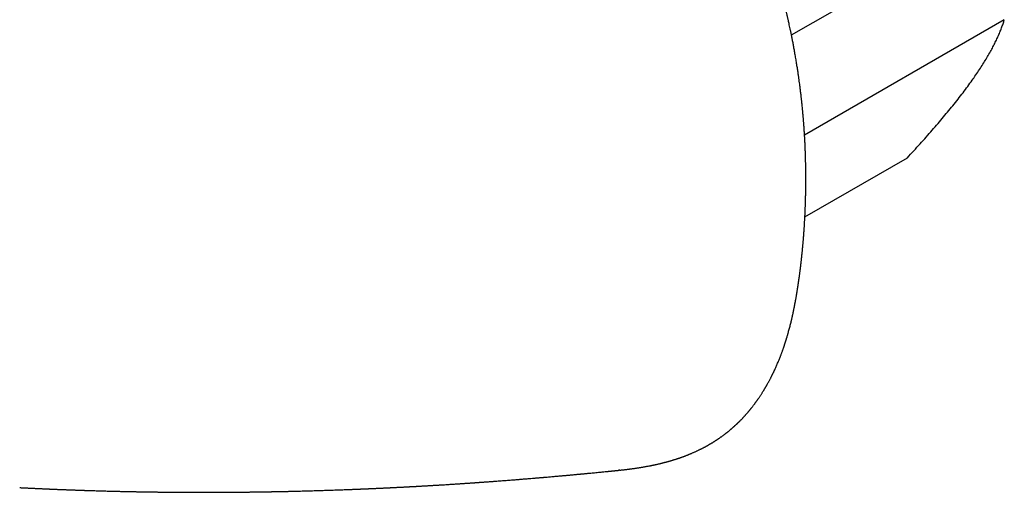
# Model space of a CAD drawing. Header units: millimetres. Extents: x 8 to 755, y 12 to 444.
# Tile 38 of 44: x 714 to 754, y 128 to 147. Entities that reach past the tile are written whole.
import ezdxf

# ---------------------------------------------------------------- set-up
doc = ezdxf.new("R2010")
doc.units = ezdxf.units.MM

msp = doc.modelspace()

# ---------------------------------------------------------------- linework, layer by layer
at = {"color": 7, "linetype": 'Continuous', "lineweight": 30}
for p, q in [((745.694, 146.382), (754.341, 151.374)), ((754.341, 147), (746.227, 142.316)), ((746.24, 138.995), (750.404, 141.398)), ((745.854, 135.574), (745.861, 135.615)), ((738.685, 128.73), (738.72, 128.733)), ((714.344, 128.014), (714.363, 128.013))]:
    msp.add_line(p, q, dxfattribs=at)
for points, knots in [([(746.279, 140.54), (746.279, 140.563), (746.279, 140.607), (746.279, 140.668), (746.279, 140.718), (746.279, 140.757), (746.278, 140.8), (746.278, 140.851), (746.277, 140.913), (746.276, 140.971), (746.276, 141.022), (746.275, 141.07), (746.274, 141.126), (746.272, 141.189), (746.271, 141.256), (746.269, 141.322), (746.268, 141.389), (746.265, 141.46), (746.264, 141.522), (746.262, 141.573), (746.261, 141.609), (746.259, 141.643), (746.258, 141.68), (746.256, 141.729), (746.254, 141.793), (746.25, 141.865), (746.247, 141.945), (746.243, 142.029), (746.238, 142.113), (746.234, 142.191), (746.23, 142.265), (746.226, 142.335), (746.222, 142.404), (746.217, 142.473), (746.213, 142.544), (746.208, 142.619), (746.203, 142.688), (746.198, 142.751), (746.194, 142.804), (746.19, 142.859), (746.185, 142.914), (746.181, 142.97), (746.176, 143.025), (746.172, 143.076), (746.168, 143.117), (746.166, 143.147), (746.163, 143.172), (746.161, 143.199), (746.158, 143.234), (746.154, 143.277), (746.147, 143.345), (746.139, 143.433), (746.129, 143.527), (746.121, 143.608), (746.114, 143.673), (746.108, 143.732), (746.102, 143.781), (746.098, 143.824), (746.093, 143.868), (746.086, 143.926), (746.078, 143.997), (746.068, 144.077), (746.058, 144.158), (746.048, 144.239), (746.036, 144.332), (746.021, 144.442), (746.003, 144.573), (745.983, 144.717), (745.96, 144.874), (745.934, 145.046), (745.904, 145.232), (745.872, 145.425), (745.839, 145.618), (745.806, 145.803), (745.774, 145.976), (745.743, 146.137), (745.713, 146.289), (745.684, 146.43), (745.657, 146.561), (745.632, 146.682), (745.608, 146.791), (745.588, 146.883), (745.571, 146.959), (745.558, 147.019), (745.546, 147.072), (745.535, 147.117), (745.526, 147.158), (745.516, 147.201), (745.504, 147.253), (745.489, 147.315), (745.47, 147.396), (745.447, 147.494), (745.419, 147.607), (745.394, 147.706), (745.373, 147.792), (745.355, 147.864), (745.336, 147.937), (745.317, 148.009), (745.301, 148.072), (745.287, 148.123), (745.277, 148.162), (745.269, 148.193), (745.263, 148.216), (745.257, 148.238), (745.25, 148.263), (745.241, 148.297), (745.229, 148.34), (745.216, 148.39), (745.202, 148.441), (745.17, 148.558), (745.134, 148.686), (745.094, 148.825), (745.069, 148.91), (745.045, 148.991), (745.024, 149.064), (745.005, 149.128), (744.986, 149.19), (744.965, 149.26), (744.94, 149.342), (744.911, 149.435), (744.88, 149.535), (744.852, 149.622), (744.831, 149.69), (744.817, 149.734), (744.806, 149.768), (744.797, 149.797), (744.787, 149.826), (744.777, 149.859), (744.763, 149.899), (744.748, 149.945), (744.73, 150.001), (744.71, 150.063), (744.687, 150.13), (744.665, 150.196), (744.643, 150.262), (744.622, 150.324), (744.603, 150.378), (744.588, 150.423), (744.575, 150.461), (744.561, 150.5), (744.545, 150.545), (744.528, 150.596), (744.509, 150.649), (744.485, 150.717), (744.455, 150.801), (744.418, 150.903), (744.387, 150.99), (744.362, 151.056), (744.348, 151.096), (744.337, 151.125), (744.329, 151.146), (744.319, 151.173), (744.304, 151.213), (744.282, 151.272), (744.254, 151.346), (744.221, 151.434), (744.191, 151.512), (744.166, 151.576), (744.148, 151.623), (744.129, 151.671), (744.112, 151.716), (744.096, 151.754), (744.085, 151.783), (744.074, 151.811), (744.06, 151.846), (744.041, 151.893), (744.007, 151.981), (743.955, 152.107), (743.88, 152.29), (743.793, 152.499), (743.718, 152.676), (743.663, 152.803), (743.632, 152.873), (743.605, 152.934), (743.582, 152.987), (743.565, 153.026), (743.552, 153.054), (743.542, 153.078), (743.529, 153.106), (743.513, 153.142), (743.493, 153.187), (743.469, 153.24), (743.443, 153.298), (743.407, 153.376), (743.365, 153.468), (743.318, 153.57), (743.277, 153.656), (743.243, 153.728), (743.214, 153.789), (743.186, 153.848), (743.158, 153.907), (743.131, 153.963), (743.106, 154.015), (743.083, 154.063), (743.061, 154.108), (743.042, 154.147), (743.027, 154.176), (743.016, 154.199), (743.004, 154.224), (742.987, 154.257), (742.965, 154.302), (742.938, 154.356), (742.899, 154.433), (742.852, 154.527), (742.798, 154.631), (742.743, 154.739), (742.687, 154.847), (742.631, 154.953), (742.58, 155.048), (742.533, 155.136), (742.494, 155.208), (742.462, 155.267), (742.437, 155.313), (742.413, 155.358), (742.392, 155.397), (742.375, 155.426), (742.364, 155.446), (742.357, 155.46), (742.347, 155.477), (742.331, 155.505), (742.308, 155.547), (742.277, 155.602), (742.243, 155.664), (742.205, 155.731), (742.17, 155.792), (742.147, 155.833), (742.137, 155.85)], [0, 0, 0, 0, 0.004584, 0.00849, 0.011721, 0.014279, 0.01619, 0.01993, 0.02426, 0.028106, 0.031259, 0.034068, 0.037433, 0.042, 0.046312, 0.050333, 0.054617, 0.059315, 0.0641, 0.066849, 0.069192, 0.071147, 0.073389, 0.07628, 0.080841, 0.085597, 0.090396, 0.096374, 0.101797, 0.106781, 0.111489, 0.116008, 0.120467, 0.124924, 0.129387, 0.134148, 0.139469, 0.142863, 0.146349, 0.149883, 0.153464, 0.157091, 0.160766, 0.1642, 0.167015, 0.168713, 0.170076, 0.171725, 0.174022, 0.176961, 0.180114, 0.18726, 0.194008, 0.198584, 0.202947, 0.206789, 0.20997, 0.21249, 0.21521, 0.21858, 0.223731, 0.229063, 0.23435, 0.23959, 0.244822, 0.252609, 0.261226, 0.270672, 0.280944, 0.29225, 0.304408, 0.317383, 0.330149, 0.342218, 0.353395, 0.363904, 0.373746, 0.382924, 0.391439, 0.399293, 0.406466, 0.412836, 0.417265, 0.421186, 0.424601, 0.427615, 0.429941, 0.432669, 0.436058, 0.440126, 0.444871, 0.451958, 0.459323, 0.466866, 0.471477, 0.476152, 0.480892, 0.485695, 0.490213, 0.49321, 0.495716, 0.497733, 0.499261, 0.500348, 0.501887, 0.504127, 0.507066, 0.510417, 0.51378, 0.517154, 0.533151, 0.538779, 0.544325, 0.549777, 0.554613, 0.558537, 0.562233, 0.566776, 0.572203, 0.578229, 0.584779, 0.591825, 0.595207, 0.598016, 0.60025, 0.601919, 0.60366, 0.605817, 0.608419, 0.611464, 0.614834, 0.619209, 0.623557, 0.627876, 0.632168, 0.63633, 0.639902, 0.64283, 0.644979, 0.647377, 0.65035, 0.653798, 0.657277, 0.660732, 0.66696, 0.67354, 0.68062, 0.683914, 0.686499, 0.688342, 0.68948, 0.69065, 0.693507, 0.697348, 0.702168, 0.70789, 0.714491, 0.717377, 0.720404, 0.723572, 0.726729, 0.729234, 0.731015, 0.732216, 0.734731, 0.737854, 0.741488, 0.751733, 0.76256, 0.777086, 0.792378, 0.797341, 0.801993, 0.806031, 0.809456, 0.812267, 0.813712, 0.81505, 0.816872, 0.819251, 0.822187, 0.82568, 0.82965, 0.833538, 0.841066, 0.847756, 0.853607, 0.858067, 0.861957, 0.865805, 0.869705, 0.873658, 0.8768, 0.879974, 0.883145, 0.885787, 0.887727, 0.888865, 0.890414, 0.892654, 0.895584, 0.899206, 0.903521, 0.910944, 0.917911, 0.92439, 0.932435, 0.939566, 0.945783, 0.951567, 0.957288, 0.960407, 0.963507, 0.966587, 0.969526, 0.97133, 0.972635, 0.973444, 0.974234, 0.976221, 0.979083, 0.98282, 0.987434, 0.991676, 0.996462, 1, 1, 1, 1]), ([(753.08, 144.607), (753.102, 144.64), (753.177, 144.747), (753.299, 144.926), (753.439, 145.142), (753.57, 145.351), (753.692, 145.555), (753.804, 145.754), (753.906, 145.946), (753.998, 146.13), (754.083, 146.312), (754.16, 146.491), (754.23, 146.667), (754.291, 146.837), (754.324, 146.946), (754.341, 147)], [0, 0, 0, 0, 0.034083, 0.113223, 0.192397, 0.271573, 0.350714, 0.430546, 0.510378, 0.588808, 0.667237, 0.750413, 0.833614, 0.916819, 1, 1, 1, 1]), ([(750.404, 141.398), (750.491, 141.493), (750.666, 141.682), (750.921, 141.962), (751.17, 142.24), (751.413, 142.515), (751.649, 142.787), (751.876, 143.056), (752.094, 143.319), (752.307, 143.581), (752.514, 143.844), (752.714, 144.104), (752.904, 144.36), (753.021, 144.525), (753.08, 144.607)], [0, 0, 0, 0, 0.082025, 0.164072, 0.246116, 0.328135, 0.410674, 0.493213, 0.574834, 0.656455, 0.742321, 0.82823, 0.914137, 1, 1, 1, 1]), ([(745.864, 135.615), (745.866, 135.622), (745.869, 135.642), (745.876, 135.678), (745.884, 135.725), (745.892, 135.771), (745.898, 135.811), (745.904, 135.843), (745.909, 135.873), (745.914, 135.907), (745.921, 135.948), (745.928, 135.992), (745.935, 136.033), (745.94, 136.066), (745.945, 136.095), (745.949, 136.126), (745.955, 136.164), (745.962, 136.209), (745.969, 136.256), (745.975, 136.297), (745.981, 136.331), (745.985, 136.363), (745.99, 136.399), (745.997, 136.442), (746.003, 136.488), (746.009, 136.531), (746.015, 136.57), (746.02, 136.609), (746.026, 136.653), (746.033, 136.704), (746.04, 136.758), (746.047, 136.811), (746.053, 136.859), (746.058, 136.901), (746.063, 136.937), (746.067, 136.971), (746.071, 137.006), (746.075, 137.043), (746.079, 137.077), (746.083, 137.108), (746.087, 137.142), (746.092, 137.182), (746.097, 137.228), (746.102, 137.276), (746.107, 137.319), (746.111, 137.355), (746.115, 137.391), (746.12, 137.438), (746.125, 137.49), (746.131, 137.542), (746.135, 137.588), (746.14, 137.636), (746.146, 137.697), (746.152, 137.763), (746.158, 137.826), (746.163, 137.881), (746.168, 137.936), (746.173, 137.996), (746.178, 138.054), (746.182, 138.11), (746.187, 138.166), (746.192, 138.228), (746.196, 138.288), (746.2, 138.34), (746.203, 138.387), (746.207, 138.436), (746.211, 138.491), (746.214, 138.545), (746.218, 138.595), (746.221, 138.646), (746.224, 138.704), (746.228, 138.765), (746.231, 138.821), (746.234, 138.874), (746.237, 138.926), (746.24, 138.976), (746.242, 139.019), (746.244, 139.06), (746.246, 139.104), (746.248, 139.154), (746.251, 139.208), (746.253, 139.26), (746.254, 139.303), (746.256, 139.34), (746.257, 139.378), (746.259, 139.424), (746.261, 139.472), (746.262, 139.518), (746.264, 139.559), (746.265, 139.6), (746.266, 139.644), (746.268, 139.691), (746.269, 139.736), (746.27, 139.774), (746.271, 139.807), (746.271, 139.839), (746.272, 139.874), (746.273, 139.931), (746.275, 140.01), (746.276, 140.106), (746.277, 140.179), (746.278, 140.229), (746.278, 140.262), (746.278, 140.3), (746.279, 140.347), (746.279, 140.403), (746.279, 140.468), (746.279, 140.515), (746.279, 140.54)], [0, 0, 0, 0, 0.004467, 0.012252, 0.022517, 0.033387, 0.040955, 0.047012, 0.053001, 0.059568, 0.0682, 0.078219, 0.086698, 0.09316, 0.098631, 0.104912, 0.112245, 0.121966, 0.132597, 0.140945, 0.147376, 0.153578, 0.160477, 0.169334, 0.179975, 0.189045, 0.195825, 0.203784, 0.212681, 0.22308, 0.234839, 0.245838, 0.255534, 0.264016, 0.271537, 0.277416, 0.284806, 0.293006, 0.299904, 0.305356, 0.312517, 0.320422, 0.329633, 0.34078, 0.349292, 0.356086, 0.362533, 0.371138, 0.384866, 0.394491, 0.402812, 0.412421, 0.424055, 0.439635, 0.452607, 0.462399, 0.473057, 0.485639, 0.499055, 0.508323, 0.519589, 0.533199, 0.545699, 0.555911, 0.565032, 0.574066, 0.585518, 0.598195, 0.606769, 0.61612, 0.629093, 0.642088, 0.652799, 0.662744, 0.674441, 0.68454, 0.692625, 0.700649, 0.709293, 0.719114, 0.730891, 0.742059, 0.750734, 0.756802, 0.764335, 0.774093, 0.784569, 0.793744, 0.80158, 0.809523, 0.818401, 0.828642, 0.837839, 0.845512, 0.85174, 0.858028, 0.864956, 0.872522, 0.893051, 0.912587, 0.930875, 0.936981, 0.943183, 0.950829, 0.960332, 0.971694, 0.984916, 1, 1, 1, 1]), ([(738.714, 128.72), (738.731, 128.722), (738.766, 128.726), (738.818, 128.731), (738.873, 128.737), (738.928, 128.744), (738.981, 128.75), (739.026, 128.755), (739.065, 128.76), (739.098, 128.764), (739.131, 128.769), (739.167, 128.773), (739.209, 128.779), (739.258, 128.786), (739.313, 128.793), (739.37, 128.802), (739.429, 128.81), (739.489, 128.82), (739.547, 128.829), (739.602, 128.838), (739.654, 128.847), (739.703, 128.855), (739.751, 128.864), (739.801, 128.873), (739.853, 128.882), (739.902, 128.892), (739.945, 128.9), (739.981, 128.907), (740.018, 128.915), (740.052, 128.922), (740.084, 128.928), (740.113, 128.934), (740.141, 128.94), (740.175, 128.948), (740.216, 128.957), (740.263, 128.968), (740.313, 128.979), (740.361, 128.99), (740.404, 129.001), (740.442, 129.01), (740.474, 129.018), (740.505, 129.026), (740.54, 129.035), (740.58, 129.046), (740.625, 129.058), (740.672, 129.071), (740.721, 129.084), (740.766, 129.097), (740.807, 129.109), (740.842, 129.119), (740.878, 129.13), (740.915, 129.142), (740.955, 129.154), (740.993, 129.166), (741.026, 129.177), (741.051, 129.185), (741.073, 129.192), (741.097, 129.2), (741.125, 129.209), (741.157, 129.22), (741.191, 129.232), (741.228, 129.245), (741.268, 129.259), (741.307, 129.274), (741.344, 129.287), (741.381, 129.301), (741.419, 129.316), (741.453, 129.329), (741.48, 129.34), (741.503, 129.349), (741.529, 129.359), (741.559, 129.372), (741.593, 129.386), (741.633, 129.402), (741.676, 129.421), (741.722, 129.441), (741.767, 129.461), (741.81, 129.48), (741.851, 129.499), (741.893, 129.519), (741.931, 129.537), (741.965, 129.553), (741.99, 129.566), (742.015, 129.578), (742.041, 129.591), (742.07, 129.606), (742.1, 129.622), (742.127, 129.635), (742.15, 129.648), (742.174, 129.66), (742.201, 129.675), (742.229, 129.69), (742.257, 129.705), (742.281, 129.719), (742.303, 129.732), (742.328, 129.746), (742.356, 129.762), (742.384, 129.778), (742.409, 129.793), (742.431, 129.806), (742.454, 129.82), (742.482, 129.837), (742.512, 129.855), (742.539, 129.872), (742.564, 129.888), (742.588, 129.903), (742.613, 129.919), (742.639, 129.936), (742.663, 129.951), (742.684, 129.966), (742.704, 129.979), (742.725, 129.993), (742.755, 130.014), (742.791, 130.039), (742.83, 130.066), (742.864, 130.091), (742.899, 130.116), (742.935, 130.143), (742.969, 130.168), (742.998, 130.19), (743.022, 130.209), (743.046, 130.227), (743.07, 130.246), (743.095, 130.266), (743.12, 130.286), (743.147, 130.308), (743.176, 130.331), (743.204, 130.355), (743.23, 130.377), (743.253, 130.396), (743.278, 130.418), (743.305, 130.441), (743.333, 130.466), (743.356, 130.487), (743.378, 130.507), (743.403, 130.529), (743.432, 130.555), (743.459, 130.581), (743.482, 130.603), (743.503, 130.622), (743.523, 130.642), (743.542, 130.66), (743.561, 130.679), (743.579, 130.697), (743.597, 130.714), (743.614, 130.732), (743.633, 130.75), (743.654, 130.772), (743.679, 130.797), (743.702, 130.822), (743.722, 130.843), (743.738, 130.86), (743.753, 130.876), (743.772, 130.896), (743.792, 130.919), (743.813, 130.941), (743.835, 130.965), (743.857, 130.991), (743.883, 131.02), (743.91, 131.051), (743.933, 131.078), (743.953, 131.101), (743.968, 131.12), (743.984, 131.139), (744.001, 131.159), (744.021, 131.183), (744.04, 131.207), (744.059, 131.23), (744.077, 131.252), (744.099, 131.28), (744.126, 131.315), (744.155, 131.353), (744.178, 131.383), (744.194, 131.405), (744.206, 131.42), (744.216, 131.434), (744.227, 131.45), (744.241, 131.468), (744.257, 131.49), (744.273, 131.512), (744.286, 131.531), (744.297, 131.546), (744.308, 131.561), (744.321, 131.579), (744.335, 131.6), (744.356, 131.63), (744.38, 131.665), (744.407, 131.706), (744.434, 131.745), (744.46, 131.786), (744.486, 131.825), (744.511, 131.866), (744.539, 131.91), (744.564, 131.95), (744.583, 131.981), (744.594, 132), (744.605, 132.017), (744.617, 132.038), (744.631, 132.062), (744.645, 132.086), (744.659, 132.108), (744.671, 132.13), (744.684, 132.153), (744.698, 132.177), (744.717, 132.211), (744.741, 132.254), (744.766, 132.299), (744.791, 132.344), (744.814, 132.388), (744.838, 132.434), (744.86, 132.477), (744.877, 132.509), (744.889, 132.533), (744.898, 132.552), (744.91, 132.575), (744.923, 132.602), (744.936, 132.629), (744.947, 132.651), (744.957, 132.671), (744.967, 132.692), (744.987, 132.734), (745.014, 132.791), (745.046, 132.861), (745.075, 132.927), (745.105, 132.993), (745.135, 133.064), (745.164, 133.133), (745.193, 133.204), (745.219, 133.268), (745.242, 133.328), (745.262, 133.38), (745.28, 133.428), (745.298, 133.476), (745.316, 133.525), (745.332, 133.569), (745.347, 133.61), (745.36, 133.647), (745.372, 133.683), (745.384, 133.716), (745.394, 133.747), (745.406, 133.781), (745.417, 133.815), (745.427, 133.846), (745.435, 133.869), (745.441, 133.888), (745.447, 133.907), (745.454, 133.928), (745.462, 133.955), (745.472, 133.986), (745.482, 134.018), (745.491, 134.048), (745.5, 134.076), (745.51, 134.108), (745.52, 134.143), (745.531, 134.18), (745.541, 134.215), (745.551, 134.248), (745.56, 134.281), (745.574, 134.331), (745.592, 134.397), (745.615, 134.479), (745.636, 134.561), (745.657, 134.645), (745.674, 134.714), (745.687, 134.766), (745.696, 134.802), (745.704, 134.84), (745.714, 134.881), (745.723, 134.921), (745.731, 134.958), (745.739, 134.993), (745.748, 135.034), (745.758, 135.079), (745.768, 135.127), (745.778, 135.172), (745.787, 135.218), (745.797, 135.267), (745.807, 135.316), (745.815, 135.355), (745.82, 135.385), (745.825, 135.408), (745.83, 135.434), (745.835, 135.463), (745.842, 135.5), (745.849, 135.538), (745.854, 135.563), (745.856, 135.573)], [0, 0, 0, 0, 0.004277, 0.009027, 0.014256, 0.019949, 0.025314, 0.029963, 0.033691, 0.036802, 0.039931, 0.043388, 0.047166, 0.052267, 0.057604, 0.063178, 0.069007, 0.075092, 0.081021, 0.086277, 0.091567, 0.096452, 0.101222, 0.10603, 0.111356, 0.117182, 0.120776, 0.124484, 0.128298, 0.131907, 0.135153, 0.138035, 0.140722, 0.143944, 0.148373, 0.153434, 0.158628, 0.163819, 0.168429, 0.172305, 0.175562, 0.178704, 0.181919, 0.186636, 0.191428, 0.196236, 0.201416, 0.207006, 0.210844, 0.214486, 0.218205, 0.222257, 0.226639, 0.231018, 0.234749, 0.237215, 0.239327, 0.241819, 0.24492, 0.248532, 0.252245, 0.256016, 0.26091, 0.265236, 0.269061, 0.273082, 0.277472, 0.281681, 0.284346, 0.286637, 0.289437, 0.292855, 0.296839, 0.300769, 0.306324, 0.311375, 0.31642, 0.321433, 0.325945, 0.330522, 0.335729, 0.339134, 0.342067, 0.344601, 0.347537, 0.351091, 0.354886, 0.357923, 0.360415, 0.363005, 0.366147, 0.36977, 0.373068, 0.375813, 0.378224, 0.381112, 0.384553, 0.388041, 0.391001, 0.393435, 0.395993, 0.399356, 0.403204, 0.406601, 0.409373, 0.412037, 0.415322, 0.418331, 0.421272, 0.423902, 0.426222, 0.428572, 0.431428, 0.437129, 0.441682, 0.445582, 0.449817, 0.454337, 0.459054, 0.462284, 0.465109, 0.467943, 0.47109, 0.474234, 0.477254, 0.480462, 0.484298, 0.488061, 0.491317, 0.494005, 0.496988, 0.500656, 0.504507, 0.507516, 0.50976, 0.512973, 0.517175, 0.520789, 0.523673, 0.526241, 0.528842, 0.531477, 0.533878, 0.536307, 0.538666, 0.540927, 0.543175, 0.546, 0.549518, 0.552956, 0.555613, 0.557405, 0.559402, 0.561937, 0.564965, 0.56786, 0.570421, 0.573839, 0.577349, 0.581117, 0.584911, 0.587224, 0.58939, 0.59153, 0.593982, 0.596768, 0.59983, 0.60253, 0.604692, 0.607586, 0.612139, 0.616729, 0.620451, 0.622281, 0.623958, 0.625481, 0.626985, 0.629007, 0.631603, 0.634303, 0.636221, 0.637642, 0.639213, 0.641151, 0.643454, 0.645988, 0.650771, 0.654646, 0.658785, 0.663114, 0.667281, 0.671096, 0.675573, 0.680889, 0.683158, 0.68499, 0.686508, 0.688492, 0.691078, 0.693635, 0.695685, 0.697838, 0.70003, 0.702379, 0.705137, 0.709819, 0.714928, 0.718389, 0.722723, 0.727502, 0.731608, 0.734975, 0.736651, 0.738223, 0.740372, 0.743148, 0.74584, 0.747867, 0.749403, 0.751316, 0.753778, 0.761187, 0.766926, 0.773193, 0.779149, 0.785026, 0.792505, 0.797722, 0.804048, 0.809598, 0.813622, 0.81792, 0.822184, 0.826373, 0.830777, 0.83376, 0.83719, 0.840485, 0.843176, 0.84569, 0.848643, 0.852037, 0.854575, 0.856612, 0.858148, 0.859518, 0.861372, 0.863728, 0.866459, 0.869383, 0.871932, 0.874179, 0.876818, 0.880026, 0.883239, 0.886421, 0.889001, 0.891693, 0.894724, 0.901863, 0.908555, 0.915708, 0.922563, 0.929963, 0.933041, 0.93586, 0.93903, 0.942581, 0.946107, 0.949086, 0.951756, 0.954976, 0.959228, 0.963234, 0.966781, 0.970436, 0.974765, 0.979056, 0.98249, 0.984308, 0.986247, 0.98831, 0.990634, 0.993714, 0.997521, 1, 1, 1, 1]), ([(714.363, 128.013), (714.363, 128.013), (714.37, 128.013), (714.394, 128.011), (714.437, 128.009), (714.486, 128.007), (714.53, 128.004), (714.569, 128.002), (714.612, 128), (714.666, 127.998), (714.73, 127.995), (714.793, 127.991), (714.848, 127.989), (714.896, 127.987), (714.947, 127.984), (715.008, 127.981), (715.075, 127.978), (715.138, 127.975), (715.193, 127.973), (715.245, 127.97), (715.305, 127.968), (715.371, 127.965), (715.434, 127.962), (715.489, 127.96), (715.537, 127.958), (715.59, 127.955), (715.648, 127.953), (715.706, 127.95), (715.758, 127.948), (715.801, 127.946), (715.839, 127.945), (715.88, 127.943), (715.927, 127.941), (715.979, 127.939), (716.03, 127.937), (716.076, 127.935), (716.115, 127.934), (716.151, 127.932), (716.193, 127.931), (716.243, 127.929), (716.299, 127.927), (716.351, 127.925), (716.395, 127.923), (716.436, 127.922), (716.477, 127.92), (716.525, 127.918), (716.578, 127.917), (716.628, 127.915), (716.671, 127.913), (716.709, 127.912), (716.753, 127.91), (716.804, 127.909), (716.86, 127.907), (716.914, 127.905), (716.961, 127.903), (717.005, 127.902), (717.079, 127.9), (717.169, 127.897), (717.285, 127.893), (717.393, 127.89), (717.507, 127.886), (717.622, 127.883), (717.731, 127.88), (717.85, 127.877), (717.951, 127.874), (718.045, 127.872), (718.132, 127.869), (718.219, 127.867), (718.311, 127.865), (718.398, 127.863), (718.486, 127.861), (718.577, 127.859), (718.66, 127.857), (718.738, 127.855), (718.808, 127.854), (718.88, 127.853), (718.954, 127.851), (719.026, 127.85), (719.097, 127.848), (719.166, 127.847), (719.229, 127.846), (719.282, 127.845), (719.337, 127.844), (719.397, 127.843), (719.456, 127.842), (719.509, 127.841), (719.56, 127.841), (719.61, 127.84), (719.658, 127.839), (719.703, 127.838), (719.743, 127.838), (719.78, 127.837), (719.819, 127.837), (719.859, 127.836), (719.898, 127.836), (719.933, 127.835), (719.966, 127.835), (720.002, 127.835), (720.048, 127.834), (720.098, 127.833), (720.146, 127.833), (720.187, 127.832), (720.223, 127.832), (720.284, 127.831), (720.357, 127.831), (720.446, 127.83), (720.533, 127.829), (720.62, 127.828), (720.711, 127.828), (720.796, 127.827), (720.886, 127.826), (720.958, 127.826), (721.013, 127.826), (721.048, 127.825), (721.078, 127.825), (721.107, 127.825), (721.139, 127.825), (721.177, 127.825), (721.218, 127.825), (721.255, 127.824), (721.288, 127.824), (721.319, 127.824), (721.354, 127.824), (721.397, 127.824), (721.446, 127.824), (721.496, 127.824), (721.54, 127.824), (721.578, 127.824), (721.611, 127.824), (721.642, 127.824), (721.679, 127.823), (721.722, 127.823), (721.766, 127.823), (721.804, 127.823), (721.834, 127.823), (721.861, 127.823), (721.89, 127.823), (721.925, 127.823), (721.963, 127.823), (722, 127.824), (722.037, 127.824), (722.081, 127.824), (722.135, 127.824), (722.192, 127.824), (722.239, 127.824), (722.275, 127.824), (722.308, 127.824), (722.347, 127.824), (722.388, 127.824), (722.427, 127.825), (722.465, 127.825), (722.508, 127.825), (722.559, 127.825), (722.616, 127.826), (722.672, 127.826), (722.721, 127.826), (722.762, 127.826), (722.798, 127.827), (722.838, 127.827), (722.881, 127.827), (722.924, 127.827), (722.96, 127.828), (722.995, 127.828), (723.032, 127.828), (723.073, 127.829), (723.111, 127.829), (723.144, 127.829), (723.171, 127.83), (723.197, 127.83), (723.226, 127.83), (723.26, 127.83), (723.297, 127.831), (723.332, 127.831), (723.365, 127.831), (723.399, 127.832), (723.437, 127.832), (723.488, 127.833), (723.548, 127.833), (723.607, 127.834), (723.658, 127.835), (723.705, 127.835), (723.756, 127.836), (723.803, 127.837), (723.843, 127.837), (723.873, 127.837), (723.904, 127.838), (723.941, 127.838), (723.98, 127.839), (724.016, 127.839), (724.044, 127.84), (724.069, 127.84), (724.094, 127.841), (724.122, 127.841), (724.153, 127.842), (724.19, 127.842), (724.23, 127.843), (724.269, 127.843), (724.303, 127.844), (724.331, 127.844), (724.36, 127.845), (724.397, 127.845), (724.442, 127.846), (724.487, 127.847), (724.528, 127.848), (724.562, 127.848), (724.594, 127.849), (724.629, 127.85), (724.668, 127.85), (724.706, 127.851), (724.739, 127.852), (724.771, 127.852), (724.802, 127.853), (724.835, 127.854), (724.872, 127.854), (724.912, 127.855), (724.953, 127.856), (724.987, 127.857), (725.017, 127.857), (725.057, 127.858), (725.105, 127.859), (725.157, 127.86), (725.202, 127.861), (725.248, 127.862), (725.303, 127.864), (725.358, 127.865), (725.407, 127.866), (725.442, 127.867), (725.473, 127.868), (725.504, 127.868), (725.538, 127.869), (725.574, 127.87), (725.644, 127.872), (725.748, 127.874), (725.887, 127.878), (726.029, 127.882), (726.167, 127.886), (726.312, 127.89), (726.455, 127.894), (726.598, 127.899), (726.731, 127.903), (726.866, 127.907), (727.005, 127.912), (727.143, 127.917), (727.276, 127.921), (727.404, 127.926), (727.54, 127.931), (727.644, 127.935), (727.714, 127.937), (727.742, 127.939), (727.773, 127.94), (727.811, 127.941), (727.852, 127.943), (727.889, 127.944), (727.921, 127.945), (727.953, 127.947), (727.991, 127.948), (728.03, 127.95), (728.067, 127.951), (728.099, 127.953), (728.126, 127.954), (728.154, 127.955), (728.185, 127.956), (728.223, 127.958), (728.265, 127.959), (728.308, 127.961), (728.344, 127.963), (728.377, 127.964), (728.413, 127.966), (728.45, 127.967), (728.484, 127.969), (728.515, 127.97), (728.548, 127.972), (728.587, 127.973), (728.628, 127.975), (728.664, 127.977), (728.699, 127.978), (728.739, 127.98), (728.788, 127.982), (728.836, 127.984), (728.879, 127.986), (728.916, 127.988), (728.951, 127.99), (728.995, 127.992), (729.049, 127.994), (729.111, 127.997), (729.178, 128), (729.246, 128.003), (729.313, 128.007), (729.365, 128.009), (729.409, 128.011), (729.445, 128.013), (729.478, 128.015), (729.507, 128.016), (729.536, 128.018), (729.566, 128.019), (729.6, 128.021), (729.638, 128.023), (729.678, 128.025), (729.717, 128.027), (729.755, 128.029), (729.798, 128.031), (729.851, 128.033), (729.91, 128.036), (729.963, 128.039), (730.007, 128.042), (730.048, 128.044), (730.089, 128.046), (730.132, 128.048), (730.174, 128.05), (730.215, 128.053), (730.26, 128.055), (730.306, 128.058), (730.351, 128.06), (730.388, 128.062), (730.418, 128.064), (730.446, 128.065), (730.479, 128.067), (730.524, 128.069), (730.575, 128.072), (730.635, 128.076), (730.693, 128.079), (730.753, 128.082), (730.815, 128.086), (730.877, 128.089), (730.934, 128.093), (730.978, 128.095), (731.018, 128.098), (731.06, 128.1), (731.107, 128.103), (731.155, 128.106), (731.202, 128.109), (731.254, 128.112), (731.31, 128.115), (731.37, 128.119), (731.427, 128.122), (731.485, 128.126), (731.56, 128.13), (731.642, 128.135), (731.74, 128.142), (731.826, 128.147), (731.919, 128.153), (732.004, 128.158), (732.101, 128.165), (732.182, 128.17), (732.256, 128.175), (732.311, 128.178), (732.366, 128.182), (732.419, 128.186), (732.463, 128.189), (732.502, 128.191), (732.537, 128.194), (732.575, 128.196), (732.614, 128.199), (732.649, 128.201), (732.677, 128.203), (732.705, 128.205), (732.739, 128.207), (732.782, 128.21), (732.826, 128.213), (732.865, 128.216), (732.901, 128.219), (732.939, 128.221), (732.98, 128.224), (733.031, 128.228), (733.085, 128.232), (733.141, 128.236), (733.194, 128.239), (733.248, 128.243), (733.303, 128.247), (733.362, 128.251), (733.427, 128.256), (733.491, 128.261), (733.551, 128.265), (733.611, 128.27), (733.689, 128.275), (733.789, 128.283), (733.899, 128.291), (734.007, 128.299), (734.106, 128.307), (734.212, 128.315), (734.32, 128.323), (734.45, 128.334), (734.587, 128.344), (734.738, 128.357), (734.888, 128.369), (735.034, 128.381), (735.147, 128.39), (735.22, 128.396), (735.264, 128.4), (735.313, 128.404), (735.367, 128.408), (735.42, 128.413), (735.469, 128.417), (735.514, 128.421), (735.56, 128.425), (735.601, 128.428), (735.636, 128.431), (735.665, 128.434), (735.696, 128.436), (735.733, 128.439), (735.791, 128.444), (735.867, 128.451), (735.959, 128.459), (736.05, 128.467), (736.137, 128.475), (736.22, 128.482), (736.291, 128.488), (736.353, 128.494), (736.404, 128.498), (736.453, 128.503), (736.498, 128.507), (736.543, 128.511), (736.591, 128.515), (736.642, 128.52), (736.69, 128.524), (736.738, 128.529), (736.795, 128.534), (736.855, 128.539), (736.911, 128.545), (736.966, 128.55), (737.025, 128.555), (737.088, 128.561), (737.148, 128.567), (737.207, 128.572), (737.267, 128.578), (737.324, 128.583), (737.376, 128.588), (737.43, 128.593), (737.504, 128.6), (737.591, 128.609), (737.695, 128.619), (737.801, 128.629), (737.907, 128.64), (738.019, 128.651), (738.123, 128.661), (738.206, 128.669), (738.262, 128.675), (738.297, 128.678), (738.331, 128.682), (738.358, 128.684), (738.381, 128.687), (738.406, 128.689), (738.438, 128.692), (738.477, 128.696), (738.517, 128.7), (738.552, 128.704), (738.585, 128.707), (738.618, 128.711), (738.652, 128.714), (738.675, 128.716), (738.686, 128.718)], [0, 0, 0, 0, 0.000033, 0.000848, 0.003048, 0.005282, 0.006913, 0.008481, 0.010153, 0.012265, 0.015152, 0.017982, 0.020056, 0.021907, 0.023912, 0.026386, 0.029451, 0.032168, 0.034205, 0.036226, 0.038617, 0.041516, 0.044354, 0.046419, 0.048283, 0.050361, 0.052934, 0.055394, 0.057625, 0.05925, 0.060746, 0.062329, 0.064352, 0.066538, 0.068728, 0.070633, 0.072134, 0.07354, 0.075113, 0.077298, 0.079807, 0.081926, 0.083719, 0.085293, 0.086935, 0.088854, 0.09121, 0.093421, 0.094992, 0.09653, 0.098152, 0.100341, 0.102824, 0.105077, 0.10697, 0.10864, 0.110515, 0.116112, 0.11981, 0.124778, 0.129457, 0.133771, 0.139025, 0.14293, 0.148436, 0.151454, 0.154545, 0.15916, 0.162201, 0.165786, 0.169961, 0.173006, 0.176968, 0.180181, 0.182685, 0.185634, 0.189029, 0.191844, 0.194434, 0.197801, 0.200281, 0.202241, 0.204377, 0.207058, 0.209584, 0.211656, 0.213666, 0.215754, 0.217826, 0.21968, 0.22125, 0.22273, 0.224258, 0.226048, 0.227669, 0.229069, 0.230316, 0.231735, 0.23355, 0.235928, 0.237953, 0.239495, 0.240891, 0.242452, 0.246962, 0.249937, 0.253447, 0.257599, 0.260694, 0.264698, 0.268018, 0.271857, 0.273457, 0.274871, 0.276125, 0.277228, 0.278431, 0.280023, 0.281904, 0.283466, 0.284624, 0.285892, 0.287289, 0.289004, 0.291162, 0.293311, 0.295136, 0.296651, 0.297986, 0.299157, 0.300574, 0.302503, 0.304437, 0.306014, 0.307119, 0.308174, 0.309284, 0.310716, 0.312456, 0.314016, 0.315221, 0.317061, 0.319453, 0.32191, 0.324074, 0.325158, 0.326428, 0.328111, 0.329964, 0.331426, 0.332967, 0.334668, 0.336718, 0.339227, 0.341638, 0.343615, 0.345264, 0.34668, 0.34814, 0.350132, 0.352006, 0.353371, 0.354642, 0.356246, 0.358015, 0.359689, 0.360947, 0.362047, 0.363, 0.364139, 0.365601, 0.367262, 0.368626, 0.369961, 0.371275, 0.372818, 0.374681, 0.377482, 0.380245, 0.382002, 0.38379, 0.385926, 0.388269, 0.389681, 0.390817, 0.39197, 0.393519, 0.395352, 0.396816, 0.397856, 0.398802, 0.399891, 0.400983, 0.402246, 0.403738, 0.405459, 0.407217, 0.40861, 0.409628, 0.410588, 0.412276, 0.414182, 0.416108, 0.417815, 0.419191, 0.420312, 0.421778, 0.423504, 0.425074, 0.426431, 0.427576, 0.429053, 0.430314, 0.431614, 0.433549, 0.435291, 0.436678, 0.437731, 0.438983, 0.441517, 0.443688, 0.445346, 0.447141, 0.449325, 0.452112, 0.45393, 0.455349, 0.456461, 0.45771, 0.459146, 0.46066, 0.462217, 0.467674, 0.473486, 0.479381, 0.485213, 0.490464, 0.497174, 0.50282, 0.508093, 0.513591, 0.519452, 0.525172, 0.530665, 0.535788, 0.54102, 0.547354, 0.54861, 0.549655, 0.5508, 0.552447, 0.554354, 0.555843, 0.557007, 0.558244, 0.559858, 0.561615, 0.563133, 0.564407, 0.56547, 0.566484, 0.567851, 0.569302, 0.57116, 0.573081, 0.574531, 0.575669, 0.577167, 0.578888, 0.580296, 0.581341, 0.582634, 0.584374, 0.586233, 0.587649, 0.588819, 0.590496, 0.592655, 0.594779, 0.596482, 0.597951, 0.599334, 0.600736, 0.603391, 0.605948, 0.608391, 0.611638, 0.614436, 0.616544, 0.618144, 0.61977, 0.621078, 0.622174, 0.623348, 0.624616, 0.625946, 0.627487, 0.629239, 0.63097, 0.632311, 0.633866, 0.636218, 0.638946, 0.641057, 0.642761, 0.644463, 0.646069, 0.647857, 0.649645, 0.651262, 0.652981, 0.655112, 0.656983, 0.658526, 0.659669, 0.660663, 0.662037, 0.663758, 0.666191, 0.668252, 0.671202, 0.673332, 0.675715, 0.678849, 0.680926, 0.68274, 0.684295, 0.685845, 0.687974, 0.690082, 0.691761, 0.693733, 0.696488, 0.698653, 0.701127, 0.703604, 0.705747, 0.710379, 0.713707, 0.717813, 0.720998, 0.72521, 0.728296, 0.732988, 0.735205, 0.73742, 0.739807, 0.741878, 0.744, 0.745281, 0.746699, 0.748278, 0.749996, 0.751474, 0.752571, 0.753485, 0.754931, 0.756825, 0.758728, 0.760338, 0.761691, 0.76319, 0.764957, 0.766808, 0.769397, 0.771671, 0.773753, 0.775961, 0.778292, 0.780476, 0.783245, 0.78642, 0.788353, 0.790678, 0.793744, 0.797997, 0.803077, 0.807325, 0.811281, 0.815364, 0.820352, 0.824649, 0.831325, 0.83736, 0.843252, 0.84989, 0.85539, 0.857232, 0.85891, 0.860841, 0.863212, 0.865566, 0.867382, 0.869336, 0.871146, 0.873015, 0.874451, 0.875448, 0.876596, 0.878196, 0.880117, 0.883773, 0.887499, 0.891488, 0.89503, 0.8983, 0.90176, 0.90379, 0.905907, 0.90803, 0.909859, 0.911531, 0.913527, 0.915829, 0.917834, 0.919435, 0.921827, 0.924813, 0.926953, 0.928718, 0.931579, 0.934295, 0.936468, 0.938961, 0.941666, 0.943885, 0.945958, 0.948147, 0.95052, 0.955093, 0.958972, 0.963355, 0.968157, 0.972172, 0.977149, 0.981077, 0.982444, 0.984006, 0.98545, 0.986588, 0.987421, 0.988259, 0.989624, 0.991383, 0.993095, 0.994554, 0.99581, 0.997134, 0.998615, 1, 1, 1, 1])]:
    msp.add_open_spline(points, degree=3, knots=knots, dxfattribs=at)

doc.saveas('drawing.dxf')
